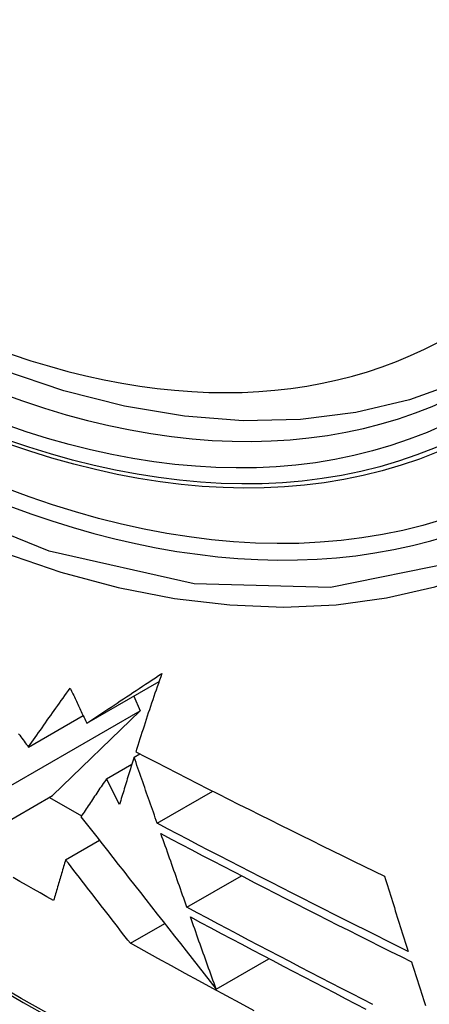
# Model space of a CAD drawing. Header units: inches. Extents: x 17 to 386, y 34 to 183.
# Tile 105 of 139: x 328.114 to 328.215, y 164.352 to 164.595. Entities that reach past the tile are written whole.
import ezdxf

# ---------------------------------------------------------------- set-up
doc = ezdxf.new("R2010")
doc.units = ezdxf.units.IN
doc.header["$MEASUREMENT"] = 0
doc.layers.add('Visible Edges(ANSI)', color=7, linetype='Continuous', lineweight=25)
doc.layers.add('Visible Tangent Edges(ANSI)', color=7, linetype='Continuous', lineweight=25)

msp = doc.modelspace()

# ---------------------------------------------------------------- linework, layer by layer
at = {"layer": 'Visible Edges(ANSI)'}
for p, q in [((328.13049, 164.42134), (328.14826, 164.43161)), ((328.14204, 164.42801), (328.14364, 164.42442)), ((328.11183, 164.40606), (328.14364, 164.42442)), ((328.14364, 164.42442), (328.12207, 164.40354)), ((328.11616, 164.41549), (328.12959, 164.42325)), ((328.14212, 164.41303), (328.14352, 164.41384)), ((328.13534, 164.4077), (328.14158, 164.4113)), ((328.13856, 164.40138), (328.13534, 164.4077)), ((328.14783, 164.39673), (328.16151, 164.40463)), ((328.10021, 164.39091), (328.12207, 164.40354)), ((328.12133, 164.40311), (328.1292, 164.39857)), ((328.12528, 164.38775), (328.13359, 164.39255)), ((328.15514, 164.37605), (328.16858, 164.38381)), ((328.14121, 164.36719), (328.14965, 164.37207)), ((328.16232, 164.35591), (328.17531, 164.36341))]:
    msp.add_line(p, q, dxfattribs=at)
at = {"layer": 'Visible Edges(ANSI)', "flags": 128}
for points in [[(328.23431, 164.51146), (328.22243, 164.50552), (328.20987, 164.50098), (328.19671, 164.49785), (328.18304, 164.49613), (328.16894, 164.49583), (328.15451, 164.49693), (328.1398, 164.49938), (328.12488, 164.50316), (328.10982, 164.50825), (328.09467, 164.51459), (328.07949, 164.52216), (328.06434, 164.5309), (328.04929, 164.54078), (328.03438, 164.55175), (328.01969, 164.56375), (328.00528, 164.57674), (327.9912, 164.59065), (327.97751, 164.60541)], [(328.13049, 164.42134), (328.13122, 164.42184), (328.13196, 164.42233), (328.1327, 164.42282), (328.13345, 164.42332), (328.13419, 164.42382), (328.13494, 164.42432), (328.1357, 164.42482), (328.13645, 164.42532), (328.13721, 164.42583), (328.13797, 164.42633), (328.13874, 164.42684), (328.1395, 164.42735), (328.14028, 164.42786), (328.14105, 164.42838), (328.14183, 164.42889), (328.14261, 164.42941), (328.14339, 164.42993), (328.14418, 164.43045), (328.14497, 164.43097), (328.14576, 164.4315), (328.14656, 164.43202), (328.14736, 164.43255), (328.14816, 164.43308), (328.14896, 164.43362)], [(328.14896, 164.43362), (328.14868, 164.4328), (328.14839, 164.43199), (328.14811, 164.43117), (328.14783, 164.43036), (328.14755, 164.42954), (328.14727, 164.42873), (328.14699, 164.42792), (328.14672, 164.42711), (328.14644, 164.4263), (328.14617, 164.4255), (328.1459, 164.42469), (328.14563, 164.42389), (328.14537, 164.42308), (328.1451, 164.42228), (328.14484, 164.42148), (328.14458, 164.42068), (328.14432, 164.41988), (328.14406, 164.41909), (328.1438, 164.41829), (328.14355, 164.4175), (328.14329, 164.41671), (328.14304, 164.41592), (328.14279, 164.41513), (328.14254, 164.41435)], [(328.11616, 164.41549), (328.11657, 164.41609), (328.11698, 164.41668), (328.11739, 164.41727), (328.11781, 164.41787), (328.11823, 164.41846), (328.11865, 164.41906), (328.11907, 164.41966), (328.11949, 164.42026), (328.11991, 164.42087), (328.12034, 164.42147), (328.12076, 164.42208), (328.12119, 164.42268), (328.12162, 164.42329), (328.12205, 164.4239), (328.12248, 164.4245), (328.12291, 164.42511), (328.12335, 164.42572), (328.12378, 164.42634), (328.12422, 164.42695), (328.12466, 164.42756), (328.1251, 164.42817), (328.12554, 164.42879), (328.12598, 164.4294), (328.12642, 164.43001)], [(328.12642, 164.43001), (328.12659, 164.42965), (328.12676, 164.42929), (328.12693, 164.42893), (328.1271, 164.42857), (328.12727, 164.42821), (328.12744, 164.42785), (328.12761, 164.42749), (328.12778, 164.42712), (328.12795, 164.42676), (328.12812, 164.4264), (328.12829, 164.42604), (328.12846, 164.42568), (328.12862, 164.42532), (328.12879, 164.42496), (328.12896, 164.4246), (328.12913, 164.42423), (328.1293, 164.42387), (328.12947, 164.42351), (328.12964, 164.42315), (328.12981, 164.42279), (328.12998, 164.42243), (328.13015, 164.42207), (328.13032, 164.42171), (328.13049, 164.42134)], [(328.11372, 164.41876), (328.114, 164.4184), (328.11427, 164.41803), (328.11454, 164.41767), (328.11481, 164.4173), (328.11508, 164.41694), (328.11535, 164.41658), (328.11562, 164.41622), (328.11589, 164.41585), (328.11616, 164.41549)], [(328.14254, 164.41435), (328.14506, 164.41304), (328.14759, 164.41174), (328.15012, 164.41044), (328.15265, 164.40914), (328.15519, 164.40784), (328.15773, 164.40655), (328.16027, 164.40525), (328.16282, 164.40396), (328.16537, 164.40268), (328.16792, 164.40139), (328.17048, 164.40011), (328.17303, 164.39883), (328.17559, 164.39755), (328.17815, 164.39628), (328.18071, 164.39501), (328.18327, 164.39374), (328.18583, 164.39247), (328.18839, 164.39121), (328.19095, 164.38995), (328.19351, 164.38869), (328.19607, 164.38744), (328.19863, 164.38619), (328.20119, 164.38494), (328.20374, 164.3837)], [(328.14212, 164.41303), (328.14197, 164.41254), (328.14182, 164.41205), (328.14166, 164.41156), (328.14151, 164.41107), (328.14136, 164.41059), (328.14121, 164.4101), (328.14106, 164.40961), (328.14091, 164.40912), (328.14076, 164.40864), (328.14061, 164.40815), (328.14046, 164.40767), (328.14031, 164.40718), (328.14016, 164.40669), (328.14001, 164.40621), (328.13987, 164.40572), (328.13972, 164.40524), (328.13957, 164.40476), (328.13943, 164.40427), (328.13928, 164.40379), (328.13913, 164.40331), (328.13899, 164.40282), (328.13885, 164.40234), (328.1387, 164.40186), (328.13856, 164.40138)], [(328.14783, 164.39673), (328.14759, 164.39741), (328.14735, 164.39809), (328.14711, 164.39876), (328.14688, 164.39944), (328.14664, 164.40012), (328.1464, 164.4008), (328.14616, 164.40148), (328.14592, 164.40215), (328.14569, 164.40283), (328.14545, 164.40351), (328.14521, 164.40419), (328.14497, 164.40487), (328.14473, 164.40555), (328.1445, 164.40623), (328.14426, 164.40691), (328.14402, 164.40759), (328.14378, 164.40827), (328.14355, 164.40895), (328.14331, 164.40963), (328.14307, 164.41031), (328.14283, 164.41099), (328.1426, 164.41167), (328.14236, 164.41235), (328.14212, 164.41303)], [(328.13534, 164.4077), (328.13507, 164.4073), (328.13481, 164.40691), (328.13454, 164.40652), (328.13428, 164.40613), (328.13401, 164.40573), (328.13374, 164.40534), (328.13348, 164.40495), (328.13322, 164.40456), (328.13295, 164.40417), (328.13269, 164.40378), (328.13243, 164.40339), (328.13216, 164.403), (328.1319, 164.40261), (328.13164, 164.40222), (328.13138, 164.40183), (328.13112, 164.40144), (328.13086, 164.40105), (328.1306, 164.40066), (328.13034, 164.40028), (328.13008, 164.39989), (328.12982, 164.3995), (328.12957, 164.39911), (328.12931, 164.39873), (328.12905, 164.39834)], [(328.12905, 164.39834), (328.13034, 164.3967), (328.13164, 164.39504), (328.13295, 164.39338), (328.13426, 164.3917), (328.13558, 164.39002), (328.13691, 164.38832), (328.13824, 164.38662), (328.13959, 164.38491), (328.14094, 164.38318), (328.1423, 164.38144), (328.14367, 164.3797), (328.14505, 164.37794), (328.14643, 164.37617), (328.14783, 164.37439), (328.14924, 164.3726), (328.15065, 164.37079), (328.15207, 164.36898), (328.15351, 164.36715), (328.15495, 164.36531), (328.1564, 164.36345), (328.15787, 164.36159), (328.15934, 164.35971), (328.16082, 164.35782), (328.16232, 164.35591)], [(328.20954, 164.3652), (328.20693, 164.3665), (328.20433, 164.36779), (328.20174, 164.36909), (328.19914, 164.37039), (328.19655, 164.37169), (328.19396, 164.37299), (328.19137, 164.37429), (328.18879, 164.3756), (328.18621, 164.3769), (328.18363, 164.37821), (328.18105, 164.37952), (328.17848, 164.38083), (328.17591, 164.38215), (328.17334, 164.38346), (328.17078, 164.38478), (328.16822, 164.3861), (328.16566, 164.38742), (328.1631, 164.38874), (328.16055, 164.39007), (328.158, 164.39139), (328.15545, 164.39273), (328.15291, 164.39406), (328.15037, 164.39539), (328.14783, 164.39673)], [(328.15514, 164.37605), (328.15487, 164.3768), (328.15461, 164.37756), (328.15434, 164.37831), (328.15407, 164.37907), (328.1538, 164.37982), (328.15353, 164.38057), (328.15327, 164.38133), (328.153, 164.38209), (328.15273, 164.38284), (328.15246, 164.3836), (328.1522, 164.38435), (328.15193, 164.38511), (328.15166, 164.38587), (328.15139, 164.38662), (328.15113, 164.38738), (328.15086, 164.38814), (328.15059, 164.38889), (328.15032, 164.38965), (328.15006, 164.39041), (328.14979, 164.39116), (328.14952, 164.39192), (328.14926, 164.39268), (328.14899, 164.39343), (328.14872, 164.39419)], [(328.14872, 164.39419), (328.15127, 164.39285), (328.15381, 164.39151), (328.15636, 164.39017), (328.15891, 164.38883), (328.16146, 164.3875), (328.16402, 164.38617), (328.16658, 164.38484), (328.16914, 164.38352), (328.1717, 164.38219), (328.17427, 164.38087), (328.17683, 164.37955), (328.1794, 164.37824), (328.18198, 164.37692), (328.18455, 164.37561), (328.18712, 164.3743), (328.1897, 164.373), (328.19228, 164.37169), (328.19486, 164.37039), (328.19744, 164.36909), (328.20002, 164.36779), (328.20261, 164.36649), (328.20519, 164.3652), (328.20778, 164.36391), (328.21036, 164.36262)], [(328.12528, 164.38775), (328.12516, 164.38733), (328.12503, 164.38691), (328.12491, 164.38649), (328.12479, 164.38607), (328.12466, 164.38566), (328.12454, 164.38524), (328.12441, 164.38482), (328.12429, 164.3844), (328.12417, 164.38398), (328.12405, 164.38356), (328.12392, 164.38315), (328.1238, 164.38273), (328.12368, 164.38231), (328.12355, 164.38189), (328.12343, 164.38148), (328.12331, 164.38106), (328.12319, 164.38064), (328.12307, 164.38022), (328.12294, 164.37981), (328.12282, 164.37939), (328.1227, 164.37898), (328.12258, 164.37856), (328.12246, 164.37814), (328.12234, 164.37773)], [(328.14121, 164.36719), (328.14058, 164.368), (328.13995, 164.36882), (328.13931, 164.36964), (328.13866, 164.37047), (328.13802, 164.37131), (328.13737, 164.37215), (328.13671, 164.37299), (328.13605, 164.37384), (328.13539, 164.3747), (328.13473, 164.37555), (328.13406, 164.37641), (328.13339, 164.37728), (328.13272, 164.37815), (328.13205, 164.37901), (328.13137, 164.37988), (328.13069, 164.38076), (328.13002, 164.38163), (328.12934, 164.38251), (328.12866, 164.38338), (328.12799, 164.38426), (328.12731, 164.38513), (328.12663, 164.386), (328.12596, 164.38688), (328.12528, 164.38775)], [(328.12234, 164.37773), (328.12068, 164.37867), (328.11902, 164.37961), (328.11736, 164.38054), (328.1157, 164.38148), (328.11405, 164.38243), (328.1124, 164.38337)], [(328.20374, 164.3837), (328.20398, 164.38293), (328.20422, 164.38215), (328.20446, 164.38138), (328.2047, 164.38061), (328.20494, 164.37983), (328.20518, 164.37906), (328.20542, 164.37829), (328.20566, 164.37752), (328.2059, 164.37675), (328.20614, 164.37597), (328.20638, 164.3752), (328.20662, 164.37443), (328.20687, 164.37366), (328.20711, 164.37289), (328.20735, 164.37212), (328.20759, 164.37135), (328.20783, 164.37058), (328.20808, 164.36981), (328.20832, 164.36904), (328.20856, 164.36827), (328.20881, 164.3675), (328.20905, 164.36674), (328.20929, 164.36597), (328.20954, 164.3652)], [(328.20087, 164.35209), (328.1983, 164.35341), (328.19574, 164.35473), (328.19318, 164.35605), (328.19062, 164.35737), (328.18807, 164.3587), (328.18552, 164.36002), (328.18297, 164.36135), (328.18043, 164.36268), (328.17789, 164.364), (328.17535, 164.36533), (328.17282, 164.36667), (328.17028, 164.368), (328.16775, 164.36934), (328.16523, 164.37068), (328.1627, 164.37202), (328.16018, 164.37336), (328.15766, 164.3747), (328.15514, 164.37605)], [(328.15598, 164.37368), (328.1585, 164.37233), (328.16103, 164.37098), (328.16356, 164.36963), (328.16609, 164.36829), (328.16862, 164.36694), (328.17115, 164.3656), (328.17369, 164.36427), (328.17622, 164.36293), (328.17876, 164.3616), (328.18131, 164.36026), (328.18385, 164.35893), (328.1864, 164.35761), (328.18894, 164.35628), (328.19149, 164.35496), (328.19405, 164.35363), (328.1966, 164.35231), (328.19916, 164.35099)], [(328.16232, 164.35591), (328.16205, 164.35665), (328.16179, 164.35739), (328.16152, 164.35813), (328.16126, 164.35886), (328.161, 164.3596), (328.16073, 164.36034), (328.16047, 164.36108), (328.1602, 164.36182), (328.15994, 164.36257), (328.15968, 164.36331), (328.15941, 164.36405), (328.15915, 164.36479), (328.15888, 164.36553), (328.15862, 164.36627), (328.15835, 164.36701), (328.15809, 164.36775), (328.15783, 164.36849), (328.15756, 164.36923), (328.1573, 164.36998), (328.15704, 164.37072), (328.15677, 164.37146), (328.15651, 164.3722), (328.15625, 164.37294), (328.15598, 164.37368)], [(328.17167, 164.35059), (328.16826, 164.35242), (328.16486, 164.35426), (328.16146, 164.3561), (328.15807, 164.35794), (328.15468, 164.35978), (328.15131, 164.36163), (328.14794, 164.36348), (328.14457, 164.36533), (328.14121, 164.36719)], [(328.21036, 164.36262), (328.21061, 164.36185), (328.21085, 164.36108), (328.2111, 164.36031), (328.21135, 164.35954), (328.21159, 164.35877), (328.21184, 164.35801), (328.21209, 164.35724), (328.21233, 164.35647), (328.21258, 164.3557), (328.21283, 164.35493), (328.21308, 164.35417), (328.21332, 164.3534), (328.21357, 164.35263), (328.21382, 164.35186)]]:
    msp.add_lwpolyline(points, dxfattribs=at)
at = {"layer": 'Visible Edges(ANSI)'}
msp.add_ellipse((328.0705, 164.7783), major_axis=(0.15748, -0.27276), ratio=0.57735, start_param=2.363977, end_param=7.060801, dxfattribs=at)
msp.add_ellipse((328.06702, 164.77629), major_axis=(0.15994, -0.27703), ratio=0.57735, dxfattribs=at)
at = {"layer": 'Visible Tangent Edges(ANSI)', "flags": 128}
for points in [[(328.31546, 164.63109), (328.31254, 164.58989), (328.30413, 164.55284), (328.29037, 164.52072), (328.27163, 164.49431), (328.24839, 164.47424), (328.22116, 164.46099), (328.19045, 164.45475), (328.15687, 164.45565), (328.12128, 164.46369), (328.08442, 164.47868), (328.04712, 164.50032), (328.01033, 164.52803), (327.97469, 164.56134), (327.94112, 164.59942)], [(327.93978, 164.59601), (327.95269, 164.58054), (327.966, 164.56572), (327.97966, 164.55159), (327.99361, 164.53821), (328.00779, 164.52566), (328.02215, 164.51397), (328.03665, 164.50316), (328.05125, 164.49326), (328.06591, 164.4843), (328.0806, 164.47631), (328.09523, 164.46936), (328.10973, 164.46344), (328.12407, 164.45859), (328.1382, 164.4548), (328.15208, 164.45209), (328.16568, 164.45048), (328.17893, 164.44996), (328.1918, 164.45054), (328.2042, 164.45222), (328.21612, 164.45498), (328.22752, 164.4588)], [(327.82485, 164.57668), (327.84813, 164.55427), (327.87166, 164.53246), (327.89542, 164.51127), (327.91938, 164.49074), (327.94351, 164.47087), (327.96779, 164.45171), (327.99218, 164.43327), (328.01666, 164.41557), (328.0412, 164.39864), (328.06576, 164.38249), (328.09032, 164.36714), (328.11488, 164.35259), (328.13943, 164.33883), (328.16397, 164.32587), (328.18848, 164.31371), (328.21294, 164.30237), (328.23732, 164.29187), (328.26158, 164.28221), (328.28572, 164.2734), (328.30974, 164.26545), (328.3336, 164.25835), (328.35729, 164.25211)], [(328.35593, 164.25377), (328.33234, 164.25993), (328.30858, 164.26695), (328.28466, 164.27483), (328.2606, 164.28357), (328.23643, 164.29316), (328.21213, 164.3036), (328.18775, 164.31488), (328.16331, 164.32698), (328.13883, 164.3399), (328.11435, 164.35362), (328.08985, 164.36815), (328.06535, 164.38347), (328.04084, 164.39959), (328.01636, 164.41651), (327.99193, 164.43419), (327.96759, 164.45261), (327.94337, 164.47176), (327.9193, 164.49161), (327.8954, 164.51214), (327.87171, 164.53331), (327.84825, 164.55509), (327.82503, 164.57748)]]:
    msp.add_lwpolyline(points, dxfattribs=at)
at = {"layer": 'Visible Tangent Edges(ANSI)'}
for centre, major_axis, start_param, end_param in [((328.06951, 164.77773), (-0.17318, 0.29996), 5.05527, 10.652693), ((328.06946, 164.7777), (0.15059, -0.26083), 4.097754, 6.89782)]:
    msp.add_ellipse(centre, major_axis=major_axis, ratio=0.57735, start_param=start_param, end_param=end_param, dxfattribs=at)
for centre, major_axis in [((328.0701, 164.77807), (-0.17111, 0.29637)), ((328.06713, 164.77635), (0.1627, -0.2818)), ((328.06702, 164.77629), (-0.1621, 0.28076))]:
    msp.add_ellipse(centre, major_axis=major_axis, ratio=0.57735, dxfattribs=at)

doc.saveas('drawing.dxf')
